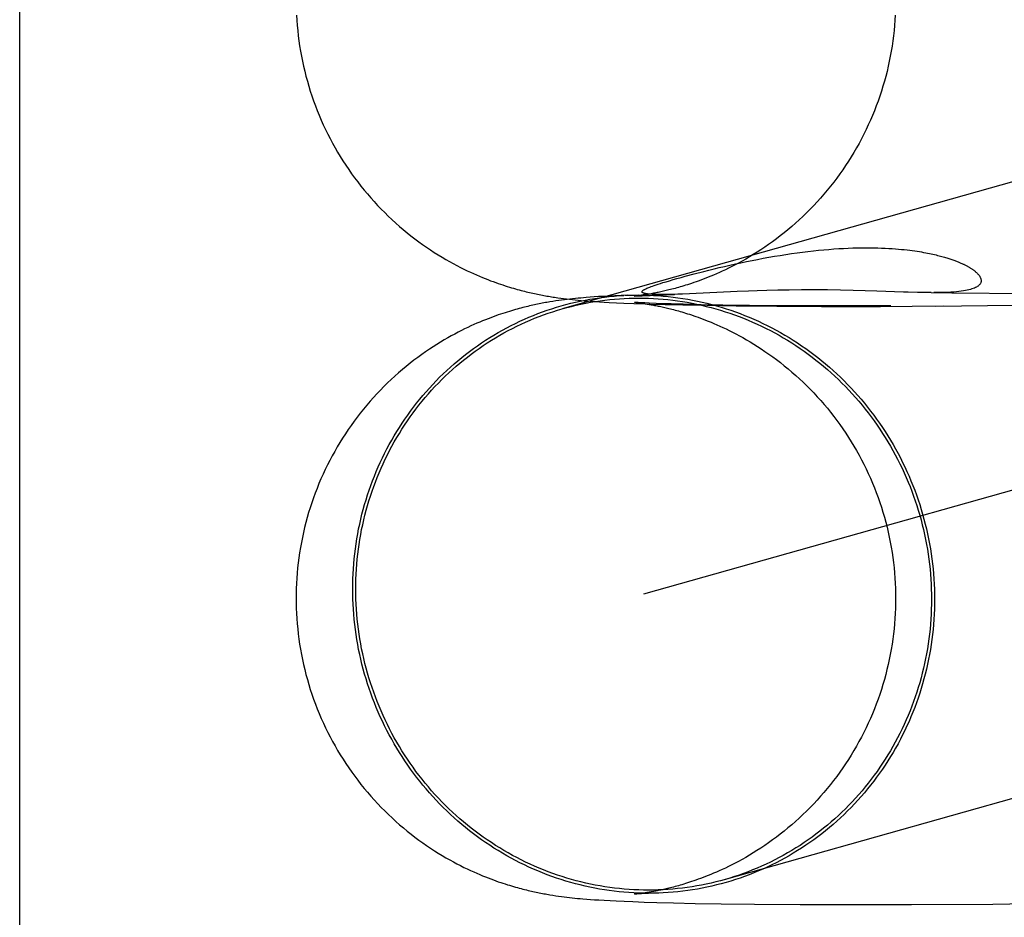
# Model space of a CAD drawing. Header units: inches. Extents: x 0 to 270, y 0 to 175.
# Tile 17 of 95: x 77.3689 to 77.4329, y 85.775 to 85.8334. Entities that reach past the tile are written whole.
import ezdxf

# ---------------------------------------------------------------- set-up
doc = ezdxf.new("R2010")
doc.units = ezdxf.units.IN
doc.header["$LTSCALE"] = 14.84127
doc.header["$MEASUREMENT"] = 0
doc.linetypes.add('HIDDEN', pattern=[0.2, 0.1, -0.1])
doc.layers.add('DEFAULT_2', color=8, linetype='HIDDEN')

msp = doc.modelspace()

# ---------------------------------------------------------------- linework, layer by layer
at = {"layer": 'DEFAULT_2', "color": 8, "linetype": 'HIDDEN'}
for p, q in [((77.368892, 84.415369), (77.368892, 86.665369)), ((77.533334, 85.851008), (77.404178, 85.814585)), ((77.538571, 85.832437), (77.409481, 85.796033)), ((77.41219, 85.816705), (77.412777, 85.81686)), ((77.40389, 85.815308), (77.404085, 85.815281)), ((77.404085, 85.815281), (77.404277, 85.815255)), ((77.405387, 85.81529), (77.405213, 85.815274)), ((77.405561, 85.815306), (77.405387, 85.81529)), ((77.405736, 85.81532), (77.405561, 85.815306)), ((77.406002, 85.815341), (77.405736, 85.81532)), ((77.406273, 85.81536), (77.406002, 85.815341)), ((77.406555, 85.815379), (77.406273, 85.81536)), ((77.40685, 85.815397), (77.406555, 85.815379)), ((77.407163, 85.815414), (77.40685, 85.815397)), ((77.407618, 85.815437), (77.407163, 85.815414)), ((77.40841, 85.815473), (77.407618, 85.815437)), ((77.408867, 85.815417), (77.41148, 85.815527)), ((77.408882, 85.815419), (77.408874, 85.815418)), ((77.408908, 85.815421), (77.408893, 85.81542)), ((77.408949, 85.815425), (77.408927, 85.815423)), ((77.409147, 85.815447), (77.409068, 85.815438)), ((77.409236, 85.815458), (77.409147, 85.815447)), ((77.409336, 85.815471), (77.409236, 85.815458)), ((77.409447, 85.815487), (77.409336, 85.815471)), ((77.409568, 85.815505), (77.409447, 85.815487)), ((77.409697, 85.815525), (77.409568, 85.815505)), ((77.409834, 85.815547), (77.409697, 85.815525)), ((77.409976, 85.815571), (77.409834, 85.815547)), ((77.410124, 85.815598), (77.409976, 85.815571)), ((77.410005, 85.81553), (77.409982, 85.815532)), ((77.410051, 85.815528), (77.410028, 85.815529)), ((77.410096, 85.815525), (77.410073, 85.815527)), ((77.41014, 85.815523), (77.410118, 85.815524)), ((77.410184, 85.815522), (77.410162, 85.815523)), ((77.410362, 85.815517), (77.410295, 85.815518)), ((77.410431, 85.815516), (77.410362, 85.815517)), ((77.410504, 85.815515), (77.410431, 85.815516)), ((77.410582, 85.815514), (77.410504, 85.815515)), ((77.410666, 85.815514), (77.410582, 85.815514)), ((77.41076, 85.815514), (77.410666, 85.815514)), ((77.410865, 85.815515), (77.41076, 85.815514)), ((77.410982, 85.815516), (77.410865, 85.815515)), ((77.411116, 85.815518), (77.410982, 85.815516)), ((77.411268, 85.815521), (77.411116, 85.815518)), ((77.41148, 85.815527), (77.411268, 85.815521)), ((77.411703, 85.815534), (77.411503, 85.815528)), ((77.412012, 85.815545), (77.411703, 85.815534)), ((77.412473, 85.815564), (77.412012, 85.815545)), ((77.415558, 85.815708), (77.412473, 85.815564)), ((77.416295, 85.815739), (77.415558, 85.815708)), ((77.416864, 85.815759), (77.416295, 85.815739)), ((77.417503, 85.815779), (77.416864, 85.815759)), ((77.418205, 85.815797), (77.417503, 85.815779)), ((77.418958, 85.81581), (77.418205, 85.815797)), ((77.419752, 85.815819), (77.418958, 85.81581)), ((77.42058, 85.815821), (77.419752, 85.815819)), ((77.421432, 85.815816), (77.42058, 85.815821)), ((77.422284, 85.815804), (77.421432, 85.815816)), ((77.423107, 85.815786), (77.422284, 85.815804)), ((77.423899, 85.815764), (77.423107, 85.815786)), ((77.424655, 85.81574), (77.423899, 85.815764)), ((77.426376, 85.815681), (77.424655, 85.81574)), ((77.428179, 85.815641), (77.427289, 85.815655)), ((77.428179, 85.815641), (77.429532, 85.815633)), ((77.429532, 85.815633), (77.434885, 85.815585)), ((77.403583, 85.815072), (77.403389, 85.81504)), ((77.403774, 85.815101), (77.403583, 85.815072)), ((77.403962, 85.815128), (77.403774, 85.815101)), ((77.404146, 85.815154), (77.403962, 85.815128)), ((77.404328, 85.815177), (77.404146, 85.815154)), ((77.404277, 85.815255), (77.404467, 85.815232)), ((77.404508, 85.815199), (77.404328, 85.815177)), ((77.404467, 85.815232), (77.404655, 85.81521)), ((77.404687, 85.81522), (77.404508, 85.815199)), ((77.404655, 85.81521), (77.404844, 85.815189)), ((77.404864, 85.815239), (77.404687, 85.81522)), ((77.404844, 85.815189), (77.405033, 85.815169)), ((77.405039, 85.815257), (77.404864, 85.815239)), ((77.405033, 85.815169), (77.405223, 85.815151)), ((77.405213, 85.815274), (77.405039, 85.815257)), ((77.405223, 85.815151), (77.405415, 85.815133)), ((77.405415, 85.815133), (77.405608, 85.815116)), ((77.405608, 85.815116), (77.405803, 85.8151)), ((77.405803, 85.8151), (77.406001, 85.815085)), ((77.406001, 85.815085), (77.406301, 85.815064)), ((77.406301, 85.815064), (77.406608, 85.815044)), ((77.406608, 85.815044), (77.406924, 85.815025)), ((77.406924, 85.815025), (77.40725, 85.815007)), ((77.40725, 85.815007), (77.407708, 85.814984)), ((77.407708, 85.814984), (77.408195, 85.814962)), ((77.408195, 85.814962), (77.408852, 85.814936)), ((77.408852, 85.814936), (77.409571, 85.814911)), ((77.408868, 85.815008), (77.408872, 85.815008)), ((77.408886, 85.815007), (77.408896, 85.815006)), ((77.408909, 85.815005), (77.408925, 85.815003)), ((77.408943, 85.815001), (77.408963, 85.814999)), ((77.409029, 85.814997), (77.408952, 85.815002)), ((77.408986, 85.814997), (77.409039, 85.814991)), ((77.409132, 85.814991), (77.409029, 85.814997)), ((77.409039, 85.814991), (77.409103, 85.814984)), ((77.409103, 85.814984), (77.409176, 85.814975)), ((77.409314, 85.814981), (77.409132, 85.814991)), ((77.409176, 85.814975), (77.409261, 85.814965)), ((77.409261, 85.814965), (77.409355, 85.814952)), ((77.409549, 85.814969), (77.409314, 85.814981)), ((77.409355, 85.814952), (77.409461, 85.814937)), ((77.409461, 85.814937), (77.409576, 85.81492)), ((77.409843, 85.814956), (77.409549, 85.814969)), ((77.409571, 85.814911), (77.409879, 85.814901)), ((77.409576, 85.81492), (77.409701, 85.814901)), ((77.409701, 85.814901), (77.409834, 85.814879)), ((77.409834, 85.814879), (77.409975, 85.814855)), ((77.410299, 85.814938), (77.409843, 85.814956)), ((77.409879, 85.814901), (77.410885, 85.814872)), ((77.410867, 85.814918), (77.410299, 85.814938)), ((77.411269, 85.814905), (77.410867, 85.814918)), ((77.410885, 85.814872), (77.41204, 85.814845)), ((77.412056, 85.814884), (77.411269, 85.814905)), ((77.41204, 85.814845), (77.413621, 85.814815)), ((77.413215, 85.814857), (77.412056, 85.814884)), ((77.414637, 85.814832), (77.413215, 85.814857)), ((77.413621, 85.814815), (77.415501, 85.814787)), ((77.416373, 85.814808), (77.414637, 85.814832)), ((77.415501, 85.814787), (77.418137, 85.814762)), ((77.418918, 85.814786), (77.416373, 85.814808)), ((77.418137, 85.814762), (77.421056, 85.814747)), ((77.421827, 85.814773), (77.418918, 85.814786)), ((77.421056, 85.814747), (77.424894, 85.814745)), ((77.425553, 85.814775), (77.421827, 85.814773)), ((77.424894, 85.814745), (77.429019, 85.81479)), ((77.428479, 85.814758), (77.433537, 85.814827)), ((77.403579, 85.776451), (77.403767, 85.776422)), ((77.403767, 85.776422), (77.403952, 85.776395)), ((77.403952, 85.776395), (77.404133, 85.77637)), ((77.404133, 85.77637), (77.404311, 85.776347)), ((77.404311, 85.776347), (77.404488, 85.776325)), ((77.404488, 85.776325), (77.404663, 85.776304)), ((77.404663, 85.776304), (77.404837, 85.776285)), ((77.404837, 85.776285), (77.405011, 85.776267)), ((77.405011, 85.776267), (77.405183, 85.77625)), ((77.405183, 85.77625), (77.405353, 85.776234)), ((77.405353, 85.776234), (77.405523, 85.776219)), ((77.405523, 85.776219), (77.405778, 85.776198)), ((77.408897, 85.776516), (77.408885, 85.776515)), ((77.408928, 85.776519), (77.408911, 85.776517)), ((77.408971, 85.776523), (77.408948, 85.776521)), ((77.409168, 85.776545), (77.409092, 85.776536)), ((77.409255, 85.776556), (77.409168, 85.776545)), ((77.409352, 85.776569), (77.409255, 85.776556)), ((77.409458, 85.776584), (77.409352, 85.776569)), ((77.409574, 85.776601), (77.409458, 85.776584)), ((77.409699, 85.776621), (77.409574, 85.776601)), ((77.409832, 85.776642), (77.409699, 85.776621)), ((77.409974, 85.776667), (77.409832, 85.776642)), ((77.410122, 85.776693), (77.409974, 85.776667)), ((77.405778, 85.776198), (77.406034, 85.776179)), ((77.406034, 85.776179), (77.406294, 85.77616)), ((77.406294, 85.77616), (77.406558, 85.776143)), ((77.406558, 85.776143), (77.406921, 85.776121)), ((77.406921, 85.776121), (77.407298, 85.7761)), ((77.407298, 85.7761), (77.407693, 85.776081)), ((77.407693, 85.776081), (77.408219, 85.776057)), ((77.408219, 85.776057), (77.408785, 85.776034)), ((77.408785, 85.776034), (77.409527, 85.776008)), ((77.409527, 85.776008), (77.410346, 85.775983)), ((77.410346, 85.775983), (77.411421, 85.775955)), ((77.411421, 85.775955), (77.412836, 85.775924)), ((77.412836, 85.775924), (77.414525, 85.775896)), ((77.414525, 85.775896), (77.416686, 85.77587)), ((77.416686, 85.77587), (77.419658, 85.775848)), ((77.419658, 85.775848), (77.422923, 85.775839)), ((77.422923, 85.775839), (77.426917, 85.775846)), ((77.426917, 85.775846), (77.432193, 85.77588)), ((77.432193, 85.77588), (77.438012, 85.775944))]:
    msp.add_line(p, q, dxfattribs=at)
for points in [[(77.3869, 85.833685), (77.386919, 85.83335), (77.386945, 85.833015), (77.386976, 85.832681), (77.387013, 85.832347), (77.387056, 85.832014), (77.387105, 85.831682), (77.387159, 85.831351), (77.387219, 85.831021), (77.387285, 85.830692), (77.387356, 85.830364), (77.387433, 85.830037), (77.387516, 85.829712), (77.387604, 85.829389), (77.387698, 85.829067), (77.387797, 85.828746), (77.387902, 85.828428), (77.388012, 85.828111), (77.388128, 85.827796), (77.388249, 85.827483), (77.388375, 85.827173), (77.388507, 85.826864), (77.388644, 85.826558), (77.388786, 85.826255), (77.388934, 85.825954), (77.389086, 85.825655), (77.389244, 85.82536), (77.389407, 85.825067), (77.389574, 85.824777), (77.389747, 85.82449), (77.389924, 85.824206), (77.390107, 85.823925), (77.390294, 85.823648), (77.390485, 85.823374), (77.390681, 85.823103), (77.390882, 85.822836), (77.391087, 85.822573), (77.391297, 85.822313), (77.39151, 85.822057), (77.391728, 85.821806), (77.391949, 85.821558), (77.392174, 85.821315), (77.392403, 85.821076), (77.392636, 85.820842), (77.392871, 85.820612), (77.39311, 85.820386), (77.393352, 85.820166), (77.393597, 85.81995), (77.393844, 85.819739), (77.394093, 85.819534), (77.394344, 85.819334), (77.394596, 85.81914), (77.394849, 85.818951), (77.395103, 85.818768), (77.395357, 85.818591), (77.395611, 85.81842), (77.395864, 85.818256), (77.396116, 85.818097), (77.396365, 85.817945), (77.396612, 85.8178), (77.396856, 85.817661), (77.397096, 85.817529), (77.397331, 85.817404), (77.397561, 85.817285), (77.397785, 85.817173), (77.398003, 85.817068), (77.398213, 85.816969), (77.398417, 85.816876), (77.398615, 85.816789), (77.398808, 85.816706), (77.398995, 85.816628), (77.399177, 85.816554), (77.399355, 85.816484), (77.399528, 85.816418), (77.399697, 85.816356), (77.399861, 85.816296), (77.40002, 85.81624), (77.400175, 85.816187), (77.400325, 85.816137), (77.40047, 85.81609), (77.400611, 85.816045), (77.400749, 85.816003), (77.400883, 85.815962), (77.401013, 85.815924), (77.40114, 85.815888), (77.401264, 85.815853), (77.401385, 85.81582), (77.401504, 85.815789), (77.40162, 85.815759), (77.401734, 85.81573), (77.401846, 85.815702), (77.401956, 85.815675), (77.402064, 85.81565), (77.402171, 85.815625), (77.402277, 85.815602), (77.402381, 85.815579), (77.402485, 85.815557), (77.402587, 85.815535), (77.402689, 85.815514), (77.402791, 85.815494), (77.402892, 85.815475), (77.402992, 85.815456), (77.403093, 85.815437), (77.403193, 85.81542), (77.403293, 85.815402), (77.403394, 85.815385), (77.403494, 85.815369), (77.403594, 85.815353), (77.403693, 85.815337), (77.40389, 85.815308)], [(77.42585, 85.833685), (77.42583, 85.83335), (77.425805, 85.833014), (77.425773, 85.83268), (77.425736, 85.832345), (77.425693, 85.832012), (77.425644, 85.831679), (77.425589, 85.831347), (77.425529, 85.831017), (77.425463, 85.830687), (77.425391, 85.830359), (77.425314, 85.830031), (77.42523, 85.829706), (77.425142, 85.829382), (77.425047, 85.829059), (77.424948, 85.828738), (77.424842, 85.828419), (77.424731, 85.828102), (77.424615, 85.827786), (77.424493, 85.827473), (77.424366, 85.827162), (77.424233, 85.826853), (77.424096, 85.826547), (77.423952, 85.826243), (77.423804, 85.825942), (77.423651, 85.825643), (77.423492, 85.825347), (77.423328, 85.825054), (77.42316, 85.824764), (77.422986, 85.824476), (77.422807, 85.824192), (77.422624, 85.823911), (77.422436, 85.823634), (77.422243, 85.82336), (77.422046, 85.823089), (77.421844, 85.822822), (77.421638, 85.822559), (77.421428, 85.822299), (77.421213, 85.822044), (77.420994, 85.821793), (77.420772, 85.821545), (77.420545, 85.821302), (77.420316, 85.821064), (77.420082, 85.82083), (77.419846, 85.820601), (77.419606, 85.820376), (77.419364, 85.820157), (77.419119, 85.819942), (77.418871, 85.819733), (77.418622, 85.819529), (77.418371, 85.81933), (77.418119, 85.819137), (77.417866, 85.81895), (77.417612, 85.818769), (77.417359, 85.818594), (77.417107, 85.818426), (77.416857, 85.818264), (77.41661, 85.81811), (77.416365, 85.817962), (77.416125, 85.817821), (77.415889, 85.817688), (77.415659, 85.817562), (77.415435, 85.817443), (77.415217, 85.817331), (77.415006, 85.817226), (77.4148, 85.817126), (77.414601, 85.817033), (77.414407, 85.816945), (77.41422, 85.816861), (77.414037, 85.816783), (77.413859, 85.816708), (77.413685, 85.816638), (77.413517, 85.816571), (77.413353, 85.816508), (77.413193, 85.816448), (77.413039, 85.816392), (77.41289, 85.816339), (77.412746, 85.816289), (77.412606, 85.816242), (77.412472, 85.816197), (77.412341, 85.816155), (77.412215, 85.816116), (77.412093, 85.816078), (77.411974, 85.816043), (77.411858, 85.816009), (77.411746, 85.815977), (77.411636, 85.815947), (77.41153, 85.815918), (77.411427, 85.81589), (77.411326, 85.815864), (77.411227, 85.815839), (77.411131, 85.815815), (77.411038, 85.815793), (77.410946, 85.815771), (77.410856, 85.81575), (77.410768, 85.81573), (77.410682, 85.815711), (77.410598, 85.815693), (77.410515, 85.815675), (77.410434, 85.815659), (77.410355, 85.815643), (77.410277, 85.815627), (77.4102, 85.815612), (77.410124, 85.815598)], [(77.412777, 85.81686), (77.413404, 85.817021), (77.413731, 85.817102), (77.414064, 85.817183), (77.414403, 85.817264), (77.414748, 85.817344), (77.415098, 85.817424), (77.415453, 85.817503), (77.41581, 85.81758), (77.41617, 85.817656), (77.416533, 85.81773), (77.416898, 85.817801), (77.417264, 85.817871), (77.417631, 85.817937), (77.417998, 85.818002), (77.418366, 85.818063), (77.418734, 85.818121), (77.419099, 85.818176), (77.419462, 85.818227), (77.41982, 85.818275), (77.420174, 85.818319), (77.420522, 85.818358), (77.420865, 85.818394), (77.421202, 85.818427), (77.421532, 85.818455), (77.421857, 85.81848), (77.422176, 85.818501), (77.422489, 85.818519), (77.422795, 85.818534), (77.423095, 85.818545), (77.423387, 85.818553), (77.423671, 85.818557), (77.423946, 85.818559), (77.424212, 85.818559), (77.424471, 85.818555), (77.424722, 85.818549), (77.424966, 85.818541), (77.425203, 85.818531), (77.42543, 85.818519), (77.425648, 85.818505), (77.425857, 85.81849), (77.426059, 85.818474), (77.426253, 85.818456), (77.426439, 85.818437), (77.426618, 85.818417), (77.426791, 85.818396), (77.426957, 85.818375), (77.427117, 85.818353), (77.427271, 85.81833), (77.427419, 85.818307), (77.427562, 85.818283), (77.427698, 85.818259), (77.427829, 85.818235), (77.427954, 85.818211), (77.428074, 85.818187), (77.42819, 85.818162), (77.4283, 85.818138), (77.428407, 85.818114), (77.428509, 85.81809), (77.428608, 85.818066), (77.428702, 85.818042), (77.428793, 85.818018), (77.42888, 85.817995), (77.428964, 85.817971), (77.429045, 85.817948), (77.429123, 85.817925), (77.429199, 85.817903), (77.429271, 85.81788), (77.429341, 85.817858), (77.429409, 85.817836), (77.429475, 85.817814), (77.429539, 85.817792), (77.4296, 85.81777), (77.42966, 85.817749), (77.429717, 85.817728), (77.429774, 85.817706), (77.429828, 85.817686), (77.429881, 85.817665), (77.429933, 85.817644), (77.429983, 85.817623), (77.430032, 85.817603), (77.430079, 85.817582), (77.430126, 85.817562), (77.430171, 85.817542), (77.430216, 85.817522), (77.430259, 85.817501), (77.430302, 85.817481), (77.430343, 85.817461), (77.430384, 85.817441), (77.430424, 85.81742), (77.430463, 85.8174), (77.430502, 85.817379), (77.43054, 85.817359), (77.430577, 85.817338), (77.430614, 85.817318), (77.43065, 85.817297), (77.430685, 85.817276), (77.43072, 85.817254), (77.430755, 85.817233), (77.430789, 85.817211), (77.430823, 85.817189), (77.430856, 85.817167), (77.430888, 85.817144), (77.43092, 85.817122), (77.430952, 85.817099), (77.430983, 85.817075), (77.431013, 85.817051), (77.431043, 85.817027), (77.431072, 85.817003), (77.4311, 85.816979), (77.431128, 85.816953), (77.431155, 85.816928), (77.431182, 85.816902), (77.431208, 85.816875), (77.431233, 85.816848), (77.431257, 85.81682), (77.43128, 85.816792), (77.431302, 85.816763), (77.431323, 85.816734), (77.431342, 85.816705), (77.43136, 85.816675), (77.431377, 85.816644), (77.431391, 85.816613), (77.431404, 85.816582), (77.431416, 85.816549), (77.431424, 85.816516), (77.431431, 85.816483), (77.431435, 85.81645), (77.431436, 85.816416), (77.431434, 85.816382), (77.431429, 85.816348), (77.43142, 85.816314), (77.431408, 85.816279), (77.431391, 85.816245), (77.431371, 85.81621), (77.431345, 85.816175), (77.431314, 85.81614), (77.431278, 85.816105), (77.431235, 85.81607), (77.431187, 85.816036), (77.431132, 85.816003), (77.43107, 85.81597), (77.431001, 85.815938), (77.430924, 85.815908), (77.43084, 85.815878), (77.430747, 85.815849), (77.430645, 85.815822), (77.430534, 85.815797), (77.430413, 85.815773), (77.430282, 85.81575), (77.430141, 85.81573), (77.429989, 85.815711), (77.429826, 85.815695), (77.429652, 85.81568), (77.429466, 85.815668), (77.42927, 85.815658), (77.429062, 85.815651), (77.428842, 85.815645), (77.428612, 85.815642), (77.428369, 85.815641)], [(77.410738, 85.816291), (77.410944, 85.816353), (77.411165, 85.816418), (77.4114, 85.816486), (77.41165, 85.816557), (77.411914, 85.81663), (77.41219, 85.816705)], [(77.409959, 85.815533), (77.409935, 85.815535), (77.409911, 85.815537), (77.409887, 85.815539), (77.409862, 85.815541), (77.409837, 85.815543), (77.409812, 85.815546), (77.409787, 85.815548), (77.409761, 85.815551), (77.409736, 85.815554), (77.409712, 85.815557), (77.409687, 85.815561), (77.409663, 85.815564), (77.40964, 85.815568), (77.409616, 85.815572), (77.409594, 85.815577), (77.409572, 85.815581), (77.409551, 85.815586), (77.40953, 85.815591), (77.40951, 85.815597), (77.409491, 85.815603), (77.409473, 85.815609), (77.409456, 85.815616), (77.409441, 85.815623), (77.409426, 85.81563), (77.409413, 85.815638), (77.409402, 85.815647), (77.409393, 85.815656), (77.409385, 85.815665), (77.409379, 85.815675), (77.409376, 85.815686), (77.409375, 85.815697), (77.409377, 85.815708), (77.409381, 85.815721), (77.409388, 85.815734), (77.409398, 85.815748), (77.409412, 85.815763), (77.40943, 85.815779), (77.409451, 85.815796), (77.409478, 85.815814), (77.409509, 85.815833), (77.409545, 85.815854), (77.409586, 85.815875), (77.409633, 85.815898), (77.409686, 85.815922), (77.409745, 85.815948), (77.409811, 85.815975), (77.409886, 85.816005), (77.40997, 85.816036), (77.410064, 85.816071), (77.41017, 85.816108), (77.410289, 85.816148), (77.410422, 85.816191), (77.410572, 85.816239), (77.410738, 85.816291)], [(77.390555, 85.796362), (77.390558, 85.79669), (77.390566, 85.797019), (77.39058, 85.797347), (77.390598, 85.797674), (77.390623, 85.798001), (77.390652, 85.798328), (77.390687, 85.798654), (77.390728, 85.798979), (77.390773, 85.799304), (77.390825, 85.799627), (77.390881, 85.799949), (77.390943, 85.800271), (77.39101, 85.800591), (77.391082, 85.80091), (77.391159, 85.801227), (77.391242, 85.801543), (77.39133, 85.801857), (77.391423, 85.80217), (77.391521, 85.802481), (77.391625, 85.80279), (77.391733, 85.803097), (77.391847, 85.803402), (77.391965, 85.803705), (77.392089, 85.804006), (77.392218, 85.804305), (77.392351, 85.804601), (77.392489, 85.804895), (77.392633, 85.805186), (77.392781, 85.805475), (77.392933, 85.805761), (77.393091, 85.806044), (77.393253, 85.806324), (77.39342, 85.806602), (77.393591, 85.806876), (77.393767, 85.807147), (77.393947, 85.807415), (77.394132, 85.80768), (77.394321, 85.807942), (77.394515, 85.8082), (77.394713, 85.808454), (77.394915, 85.808706), (77.395121, 85.808953), (77.395331, 85.809197), (77.395545, 85.809437), (77.395764, 85.809673), (77.395986, 85.809906), (77.396212, 85.810134), (77.396442, 85.810358), (77.396675, 85.810579), (77.396913, 85.810795), (77.397153, 85.811007), (77.397398, 85.811214), (77.397645, 85.811418), (77.397896, 85.811617), (77.398151, 85.811811), (77.398409, 85.812001), (77.398669, 85.812186), (77.398933, 85.812367), (77.3992, 85.812543), (77.39947, 85.812715), (77.399743, 85.812882), (77.400018, 85.813044), (77.400296, 85.813201), (77.400577, 85.813353), (77.40086, 85.8135), (77.401146, 85.813642), (77.401434, 85.813779), (77.401725, 85.813911), (77.402018, 85.814038), (77.402312, 85.81416), (77.402609, 85.814277), (77.402908, 85.814389), (77.403209, 85.814495), (77.403511, 85.814596), (77.403815, 85.814692), (77.404121, 85.814782), (77.404428, 85.814867), (77.404737, 85.814947), (77.405047, 85.815021), (77.405359, 85.81509), (77.405671, 85.815153), (77.405985, 85.815211), (77.4063, 85.815264), (77.406615, 85.815311), (77.406932, 85.815352), (77.407249, 85.815388), (77.407566, 85.815419), (77.407885, 85.815444), (77.408203, 85.815463)], [(77.404244, 85.814604), (77.404482, 85.814669), (77.404787, 85.814748), (77.405094, 85.814821), (77.405402, 85.814889), (77.405711, 85.814952), (77.406022, 85.81501), (77.406333, 85.815062), (77.406645, 85.815108), (77.406958, 85.815149), (77.407272, 85.815185), (77.407587, 85.815215), (77.407901, 85.81524), (77.408217, 85.815259), (77.408533, 85.815273), (77.408849, 85.815281), (77.409165, 85.815283), (77.409481, 85.815281), (77.409797, 85.815273), (77.410114, 85.815259), (77.41043, 85.81524), (77.410745, 85.815215), (77.411061, 85.815185), (77.411376, 85.815149), (77.41169, 85.815108), (77.412004, 85.815061), (77.412317, 85.81501), (77.412629, 85.814952), (77.41294, 85.814889), (77.413251, 85.814821), (77.41356, 85.814748), (77.413868, 85.814669), (77.414175, 85.814585), (77.414481, 85.814495), (77.414785, 85.814401), (77.415087, 85.814301), (77.415388, 85.814195), (77.415688, 85.814085), (77.415985, 85.81397), (77.416281, 85.813849), (77.416574, 85.813723), (77.416866, 85.813593), (77.417156, 85.813457), (77.417443, 85.813316), (77.417728, 85.81317), (77.418011, 85.81302), (77.418291, 85.812865), (77.418569, 85.812704), (77.418845, 85.812539), (77.419117, 85.81237), (77.419387, 85.812195), (77.419654, 85.812017), (77.419918, 85.811833), (77.420179, 85.811645), (77.420437, 85.811453), (77.420692, 85.811256), (77.420944, 85.811055), (77.421192, 85.810849), (77.421438, 85.810639), (77.421679, 85.810426), (77.421918, 85.810208), (77.422152, 85.809986), (77.422383, 85.80976), (77.422611, 85.80953), (77.422834, 85.809296), (77.423054, 85.809058), (77.42327, 85.808817), (77.423482, 85.808572), (77.42369, 85.808324), (77.423894, 85.808072), (77.424094, 85.807816), (77.42429, 85.807557), (77.424481, 85.807295), (77.424669, 85.80703), (77.424851, 85.806762), (77.42503, 85.80649), (77.425204, 85.806216), (77.425374, 85.805938), (77.425539, 85.805658), (77.425699, 85.805375), (77.425855, 85.80509), (77.426006, 85.804801), (77.426152, 85.804511), (77.426294, 85.804218), (77.426431, 85.803922), (77.426563, 85.803624), (77.42669, 85.803325), (77.426813, 85.803023), (77.42693, 85.802719), (77.427042, 85.802413), (77.42715, 85.802105), (77.427252, 85.801796), (77.427349, 85.801485), (77.427441, 85.801172), (77.427528, 85.800858), (77.42761, 85.800543), (77.427687, 85.800226), (77.427758, 85.799908), (77.427825, 85.799589), (77.427886, 85.799269), (77.427942, 85.798948), (77.427992, 85.798626), (77.428037, 85.798304), (77.428077, 85.79798), (77.428112, 85.797657), (77.428141, 85.797333), (77.428165, 85.797008), (77.428184, 85.796683), (77.428197, 85.796358), (77.428205, 85.796033), (77.428208, 85.795708)], [(77.408273, 85.815467), (77.408522, 85.815477), (77.408842, 85.815485), (77.409161, 85.815488), (77.409481, 85.815485), (77.409801, 85.815477), (77.41012, 85.815463), (77.41044, 85.815444), (77.410759, 85.815419), (77.411077, 85.815388), (77.411396, 85.815352), (77.411714, 85.815311), (77.412031, 85.815264), (77.412347, 85.815211), (77.412663, 85.815153), (77.412977, 85.81509), (77.413291, 85.815021), (77.413603, 85.814947), (77.413915, 85.814867), (77.414225, 85.814782), (77.414534, 85.814691), (77.414841, 85.814596), (77.415147, 85.814495), (77.415451, 85.814388), (77.415753, 85.814277), (77.416054, 85.81416), (77.416353, 85.814038), (77.41665, 85.813911), (77.416945, 85.813779), (77.417237, 85.813642), (77.417528, 85.8135), (77.417816, 85.813353), (77.418102, 85.8132), (77.418385, 85.813043), (77.418666, 85.812881), (77.418944, 85.812715), (77.419219, 85.812543), (77.419492, 85.812367), (77.419762, 85.812186), (77.420029, 85.812001), (77.420293, 85.811811), (77.420554, 85.811616), (77.420811, 85.811417), (77.421066, 85.811214), (77.421317, 85.811007), (77.421565, 85.810795), (77.421809, 85.810578), (77.42205, 85.810358), (77.422287, 85.810134), (77.42252, 85.809905), (77.42275, 85.809673), (77.422976, 85.809437), (77.423198, 85.809197), (77.423417, 85.808953), (77.423631, 85.808705), (77.423841, 85.808454), (77.424047, 85.8082), (77.424249, 85.807941), (77.424447, 85.80768), (77.424641, 85.807415), (77.42483, 85.807147), (77.425015, 85.806876), (77.425195, 85.806601), (77.425371, 85.806324), (77.425542, 85.806044), (77.425709, 85.80576), (77.425871, 85.805474), (77.426029, 85.805186), (77.426182, 85.804895), (77.42633, 85.804601), (77.426473, 85.804305), (77.426611, 85.804006), (77.426745, 85.803705), (77.426873, 85.803402), (77.426997, 85.803097), (77.427115, 85.80279), (77.427229, 85.802481), (77.427337, 85.80217), (77.427441, 85.801857), (77.427539, 85.801543), (77.427632, 85.801227), (77.42772, 85.800909), (77.427803, 85.800591), (77.42788, 85.80027), (77.427953, 85.799949), (77.42802, 85.799627), (77.428081, 85.799303), (77.428138, 85.798979), (77.428189, 85.798654), (77.428234, 85.798328), (77.428275, 85.798001), (77.42831, 85.797674), (77.42834, 85.797346), (77.428364, 85.797018), (77.428383, 85.79669), (77.428396, 85.796362), (77.428404, 85.796033), (77.428407, 85.795704)], [(77.409068, 85.815438), (77.409002, 85.815431), (77.408974, 85.815428)], [(77.410295, 85.815518), (77.410229, 85.81552), (77.410206, 85.815521)], [(77.427289, 85.815655), (77.426691, 85.815671), (77.426376, 85.815681)], [(77.403389, 85.81504), (77.40329, 85.815023), (77.40319, 85.815006), (77.40309, 85.814988), (77.402989, 85.814969), (77.402887, 85.81495), (77.402785, 85.814931), (77.402683, 85.81491), (77.402581, 85.814889), (77.402478, 85.814868), (77.402375, 85.814846), (77.402271, 85.814823), (77.402166, 85.814799), (77.402059, 85.814775), (77.401951, 85.814749), (77.401841, 85.814723), (77.401729, 85.814695), (77.401616, 85.814666), (77.4015, 85.814636), (77.401381, 85.814605), (77.401261, 85.814572), (77.401137, 85.814537), (77.401011, 85.814501), (77.400881, 85.814463), (77.400747, 85.814423), (77.40061, 85.81438), (77.400469, 85.814336), (77.400324, 85.814288), (77.400174, 85.814239), (77.400021, 85.814186), (77.399863, 85.81413), (77.399701, 85.814072), (77.399534, 85.81401), (77.399364, 85.813945), (77.399189, 85.813876), (77.39901, 85.813804), (77.398826, 85.813728), (77.398638, 85.813647), (77.398445, 85.813562), (77.398247, 85.813473), (77.398045, 85.813378), (77.397838, 85.813279), (77.397627, 85.813174), (77.397411, 85.813064), (77.397191, 85.812948), (77.396967, 85.812827), (77.396739, 85.812699), (77.396507, 85.812565), (77.396272, 85.812424), (77.396033, 85.812277), (77.39579, 85.812123), (77.395544, 85.811961), (77.395294, 85.811791), (77.395043, 85.811615), (77.39479, 85.811431), (77.394537, 85.811241), (77.394284, 85.811045), (77.394033, 85.810843), (77.393785, 85.810637), (77.39354, 85.810426), (77.393297, 85.81021), (77.393057, 85.80999), (77.39282, 85.809765), (77.392587, 85.809536), (77.392356, 85.809301), (77.392129, 85.809063), (77.391906, 85.80882), (77.391686, 85.808572), (77.39147, 85.808321), (77.391258, 85.808066), (77.39105, 85.807807), (77.390847, 85.807544), (77.390648, 85.807277), (77.390453, 85.807007), (77.390263, 85.806734), (77.390078, 85.806457), (77.389897, 85.806177), (77.389721, 85.805894), (77.38955, 85.805608), (77.389384, 85.805319), (77.389223, 85.805027), (77.389066, 85.804732), (77.388915, 85.804435), (77.388769, 85.804135), (77.388628, 85.803832), (77.388492, 85.803527), (77.388361, 85.80322), (77.388236, 85.80291), (77.388116, 85.802599), (77.388001, 85.802285), (77.387892, 85.80197), (77.387788, 85.801652), (77.38769, 85.801333), (77.387597, 85.801012), (77.38751, 85.80069), (77.387428, 85.800366), (77.387352, 85.800041), (77.387281, 85.799714), (77.387216, 85.799387), (77.387156, 85.799058), (77.387103, 85.798728), (77.387054, 85.798398), (77.387012, 85.798066), (77.386975, 85.797734), (77.386944, 85.797401), (77.386919, 85.797068), (77.386899, 85.796734), (77.386885, 85.796401), (77.386877, 85.796067), (77.386875, 85.795761)], [(77.408952, 85.815002), (77.4089, 85.815006), (77.408889, 85.815007)], [(77.409975, 85.814855), (77.410123, 85.814828), (77.410198, 85.814814), (77.410275, 85.814799), (77.410354, 85.814784), (77.410433, 85.814767), (77.410514, 85.814751), (77.410597, 85.814733), (77.410681, 85.814715), (77.410766, 85.814696), (77.410854, 85.814676), (77.410943, 85.814656), (77.411035, 85.814634), (77.411129, 85.814611), (77.411225, 85.814587), (77.411323, 85.814563), (77.411424, 85.814536), (77.411527, 85.814509), (77.411633, 85.81448), (77.411742, 85.81445), (77.411854, 85.814418), (77.411969, 85.814384), (77.412088, 85.814349), (77.41221, 85.814312), (77.412336, 85.814272), (77.412466, 85.81423), (77.412601, 85.814186), (77.41274, 85.814139), (77.412884, 85.81409), (77.413033, 85.814037), (77.413187, 85.81398), (77.413347, 85.81392), (77.413513, 85.813856), (77.413686, 85.813788), (77.413864, 85.813716), (77.414049, 85.813638), (77.414239, 85.813556), (77.414435, 85.813469), (77.414635, 85.813377), (77.414841, 85.81328), (77.415051, 85.813178), (77.415266, 85.81307), (77.415485, 85.812957), (77.415709, 85.812837), (77.415936, 85.812712), (77.416167, 85.81258), (77.416402, 85.812442), (77.416641, 85.812297), (77.416882, 85.812146), (77.417127, 85.811987), (77.417374, 85.811821), (77.417624, 85.811649), (77.417876, 85.811469), (77.418128, 85.811282), (77.418381, 85.811088), (77.418632, 85.810889), (77.418882, 85.810684), (77.41913, 85.810474), (77.419375, 85.810259), (77.419617, 85.810039), (77.419856, 85.809815), (77.420092, 85.809586), (77.420325, 85.809352), (77.420555, 85.809114), (77.420781, 85.808871), (77.421003, 85.808624), (77.421221, 85.808372), (77.421436, 85.808117), (77.421646, 85.807858), (77.421851, 85.807595), (77.422053, 85.807328), (77.42225, 85.807057), (77.422442, 85.806783), (77.42263, 85.806506), (77.422813, 85.806225), (77.422991, 85.805942), (77.423164, 85.805655), (77.423333, 85.805365), (77.423496, 85.805072), (77.423654, 85.804776), (77.423807, 85.804477), (77.423956, 85.804176), (77.424098, 85.803873), (77.424236, 85.803567), (77.424368, 85.803258), (77.424495, 85.802947), (77.424617, 85.802635), (77.424733, 85.80232), (77.424844, 85.802003), (77.424949, 85.801684), (77.425049, 85.801363), (77.425143, 85.801041), (77.425231, 85.800717), (77.425314, 85.800392), (77.425392, 85.800065), (77.425463, 85.799737), (77.425529, 85.799408), (77.425589, 85.799077), (77.425644, 85.798746), (77.425693, 85.798413), (77.425736, 85.79808), (77.425773, 85.797746), (77.425805, 85.797412), (77.42583, 85.797077), (77.42585, 85.796742), (77.425864, 85.796406), (77.425872, 85.796071), (77.425875, 85.795761)], [(77.390754, 85.796358), (77.390757, 85.796683), (77.390765, 85.797008), (77.390778, 85.797333), (77.390797, 85.797657), (77.390821, 85.797981), (77.39085, 85.798304), (77.390885, 85.798626), (77.390925, 85.798948), (77.39097, 85.799269), (77.391021, 85.799589), (77.391076, 85.799908), (77.391138, 85.800226), (77.391204, 85.800543), (77.391275, 85.800858), (77.391352, 85.801172), (77.391434, 85.801485), (77.391521, 85.801796), (77.391613, 85.802105), (77.39171, 85.802413), (77.391813, 85.802719), (77.39192, 85.803023), (77.392032, 85.803325), (77.39215, 85.803625), (77.392272, 85.803922), (77.392399, 85.804218), (77.392531, 85.804511), (77.392668, 85.804802), (77.39281, 85.80509), (77.392956, 85.805375), (77.393107, 85.805658), (77.393263, 85.805939), (77.393424, 85.806216), (77.393589, 85.80649), (77.393758, 85.806762), (77.393932, 85.80703), (77.394111, 85.807296), (77.394294, 85.807558), (77.394481, 85.807816), (77.394672, 85.808072), (77.394868, 85.808324), (77.395068, 85.808572), (77.395272, 85.808817), (77.39548, 85.809059), (77.395692, 85.809296), (77.395908, 85.80953), (77.396128, 85.80976), (77.396351, 85.809986), (77.396579, 85.810208), (77.39681, 85.810426), (77.397045, 85.81064), (77.397283, 85.810849), (77.397525, 85.811055), (77.39777, 85.811256), (77.398018, 85.811453), (77.39827, 85.811645), (77.398525, 85.811833), (77.398783, 85.812017), (77.399044, 85.812196), (77.399308, 85.81237), (77.399575, 85.81254), (77.399845, 85.812704), (77.400118, 85.812865), (77.400393, 85.81302), (77.400671, 85.813171), (77.400951, 85.813316), (77.401234, 85.813457), (77.401519, 85.813593), (77.401806, 85.813723), (77.402096, 85.813849), (77.402388, 85.81397), (77.402681, 85.814085), (77.402977, 85.814196), (77.403275, 85.814301), (77.403574, 85.814401), (77.403875, 85.814495), (77.404178, 85.814585)], [(77.546002, 85.814347), (77.545773, 85.814303), (77.545558, 85.814262), (77.545356, 85.814222), (77.545167, 85.814184), (77.544992, 85.814147), (77.544829, 85.814112), (77.544679, 85.81408), (77.544542, 85.814049), (77.544417, 85.81402), (77.544303, 85.813993), (77.544201, 85.813969), (77.544109, 85.813946), (77.544029, 85.813926), (77.543959, 85.813908), (77.543899, 85.813892), (77.543849, 85.813878), (77.414718, 85.777462)], [(77.410462, 85.77659), (77.41012, 85.776581), (77.409801, 85.776578), (77.409481, 85.776581), (77.409161, 85.776589), (77.408842, 85.776603), (77.408522, 85.776622), (77.408203, 85.776647), (77.407885, 85.776678), (77.407566, 85.776714), (77.407249, 85.776755), (77.406932, 85.776802), (77.406615, 85.776855), (77.4063, 85.776913), (77.405985, 85.776976), (77.405671, 85.777045), (77.405359, 85.77712), (77.405047, 85.777199), (77.404737, 85.777284), (77.404428, 85.777375), (77.404121, 85.77747), (77.403815, 85.777571), (77.403511, 85.777678), (77.403209, 85.777789), (77.402908, 85.777906), (77.402609, 85.778028), (77.402312, 85.778155), (77.402018, 85.778287), (77.401725, 85.778424), (77.401434, 85.778566), (77.401146, 85.778714), (77.40086, 85.778866), (77.400577, 85.779023), (77.400296, 85.779185), (77.400018, 85.779351), (77.399743, 85.779523), (77.39947, 85.779699), (77.3992, 85.77988), (77.398933, 85.780065), (77.398669, 85.780255), (77.398409, 85.78045), (77.398151, 85.780649), (77.397896, 85.780852), (77.397645, 85.78106), (77.397398, 85.781272), (77.397153, 85.781488), (77.396913, 85.781708), (77.396675, 85.781932), (77.396442, 85.782161), (77.396212, 85.782393), (77.395986, 85.782629), (77.395764, 85.782869), (77.395545, 85.783113), (77.395331, 85.783361), (77.395121, 85.783612), (77.394915, 85.783867), (77.394713, 85.784125), (77.394515, 85.784386), (77.394321, 85.784651), (77.394132, 85.784919), (77.393947, 85.78519), (77.393767, 85.785465), (77.393591, 85.785742), (77.39342, 85.786023), (77.393253, 85.786306), (77.393091, 85.786592), (77.392933, 85.78688), (77.392781, 85.787172), (77.392633, 85.787465), (77.392489, 85.787762), (77.392351, 85.78806), (77.392218, 85.788361), (77.392089, 85.788664), (77.391965, 85.788969), (77.391847, 85.789276), (77.391733, 85.789585), (77.391625, 85.789896), (77.391521, 85.790209), (77.391423, 85.790523), (77.39133, 85.790839), (77.391242, 85.791157), (77.391159, 85.791476), (77.391082, 85.791796), (77.39101, 85.792117), (77.390943, 85.792439), (77.390881, 85.792763), (77.390825, 85.793087), (77.390773, 85.793412), (77.390728, 85.793738), (77.390687, 85.794065), (77.390652, 85.794392), (77.390623, 85.79472), (77.390598, 85.795048), (77.39058, 85.795376), (77.390566, 85.795705), (77.390558, 85.796033), (77.390555, 85.796362)], [(77.414718, 85.777462), (77.414481, 85.777397), (77.414175, 85.777318), (77.413868, 85.777245), (77.41356, 85.777177), (77.413251, 85.777114), (77.41294, 85.777057), (77.412629, 85.777005), (77.412317, 85.776958), (77.412004, 85.776917), (77.41169, 85.776881), (77.411376, 85.776851), (77.411061, 85.776827), (77.410745, 85.776807), (77.41043, 85.776794), (77.410114, 85.776785), (77.409797, 85.776783), (77.409481, 85.776785), (77.409165, 85.776794), (77.408849, 85.776807), (77.408533, 85.776827), (77.408217, 85.776851), (77.407901, 85.776881), (77.407587, 85.776917), (77.407272, 85.776958), (77.406958, 85.777005), (77.406645, 85.777057), (77.406333, 85.777114), (77.406022, 85.777177), (77.405711, 85.777245), (77.405402, 85.777318), (77.405094, 85.777397), (77.404787, 85.777481), (77.404482, 85.777571), (77.404178, 85.777666), (77.403875, 85.777765), (77.403574, 85.777871), (77.403275, 85.777981), (77.402977, 85.778096), (77.402681, 85.778217), (77.402388, 85.778343), (77.402096, 85.778474), (77.401806, 85.778609), (77.401519, 85.77875), (77.401234, 85.778896), (77.400951, 85.779046), (77.400671, 85.779202), (77.400393, 85.779362), (77.400118, 85.779527), (77.399845, 85.779696), (77.399575, 85.779871), (77.399308, 85.78005), (77.399044, 85.780233), (77.398783, 85.780421), (77.398525, 85.780614), (77.39827, 85.78081), (77.398018, 85.781012), (77.39777, 85.781217), (77.397525, 85.781427), (77.397283, 85.781641), (77.397045, 85.781859), (77.39681, 85.782081), (77.396579, 85.782307), (77.396351, 85.782536), (77.396128, 85.78277), (77.395908, 85.783008), (77.395692, 85.783249), (77.39548, 85.783494), (77.395272, 85.783742), (77.395068, 85.783994), (77.394868, 85.78425), (77.394672, 85.784509), (77.394481, 85.784771), (77.394294, 85.785036), (77.394111, 85.785304), (77.393932, 85.785576), (77.393758, 85.78585), (77.393589, 85.786128), (77.393424, 85.786408), (77.393263, 85.786691), (77.393107, 85.786977), (77.392956, 85.787265), (77.39281, 85.787555), (77.392668, 85.787849), (77.392531, 85.788144), (77.392399, 85.788442), (77.392272, 85.788742), (77.39215, 85.789043), (77.392032, 85.789347), (77.39192, 85.789653), (77.391813, 85.789961), (77.39171, 85.79027), (77.391613, 85.790581), (77.391521, 85.790894), (77.391434, 85.791208), (77.391352, 85.791523), (77.391275, 85.79184), (77.391204, 85.792158), (77.391138, 85.792477), (77.391076, 85.792797), (77.391021, 85.793118), (77.39097, 85.79344), (77.390925, 85.793762), (77.390885, 85.794086), (77.39085, 85.794409), (77.390821, 85.794734), (77.390797, 85.795058), (77.390778, 85.795383), (77.390765, 85.795708), (77.390757, 85.796033), (77.390754, 85.796358)], [(77.386875, 85.795761), (77.386877, 85.795451), (77.386886, 85.795115), (77.3869, 85.79478), (77.386919, 85.794445), (77.386945, 85.79411), (77.386976, 85.793775), (77.387014, 85.793442), (77.387057, 85.793109), (77.387105, 85.792776), (77.38716, 85.792445), (77.38722, 85.792115), (77.387285, 85.791785), (77.387357, 85.791457), (77.387434, 85.791131), (77.387517, 85.790805), (77.387605, 85.790481), (77.387699, 85.790159), (77.387798, 85.789839), (77.387903, 85.78952), (77.388013, 85.789203), (77.388129, 85.788888), (77.38825, 85.788575), (77.388377, 85.788264), (77.388509, 85.787956), (77.388646, 85.78765), (77.388788, 85.787346), (77.388936, 85.787045), (77.389089, 85.786746), (77.389247, 85.786451), (77.389409, 85.786158), (77.389577, 85.785868), (77.38975, 85.785581), (77.389928, 85.785297), (77.39011, 85.785016), (77.390297, 85.784738), (77.390489, 85.784464), (77.390686, 85.784193), (77.390886, 85.783926), (77.391092, 85.783663), (77.391301, 85.783403), (77.391515, 85.783147), (77.391733, 85.782896), (77.391955, 85.782648), (77.39218, 85.782405), (77.392409, 85.782166), (77.392642, 85.781932), (77.392878, 85.781701), (77.393117, 85.781476), (77.393359, 85.781255), (77.393604, 85.78104), (77.393851, 85.780829), (77.3941, 85.780624), (77.394351, 85.780424), (77.394604, 85.78023), (77.394857, 85.780041), (77.395111, 85.779858), (77.395365, 85.779681), (77.395619, 85.779511), (77.395872, 85.779346), (77.396124, 85.779188), (77.396374, 85.779036), (77.396621, 85.778891), (77.396864, 85.778752), (77.397104, 85.77862), (77.397339, 85.778495), (77.397569, 85.778377), (77.397793, 85.778265), (77.398011, 85.77816), (77.398221, 85.778061), (77.398425, 85.777968), (77.398623, 85.777881), (77.398815, 85.777799), (77.399002, 85.777721), (77.399185, 85.777647), (77.399363, 85.777577), (77.399536, 85.777511), (77.399704, 85.777449), (77.399868, 85.777389), (77.400027, 85.777333), (77.400181, 85.777281), (77.400331, 85.777231), (77.400477, 85.777183), (77.400618, 85.777139), (77.400755, 85.777096), (77.400889, 85.777056), (77.401019, 85.777018), (77.401146, 85.776982), (77.40127, 85.776947), (77.401391, 85.776914), (77.401509, 85.776883), (77.401625, 85.776853), (77.401739, 85.776824), (77.401851, 85.776796), (77.401961, 85.77677), (77.40207, 85.776744), (77.402177, 85.77672), (77.402283, 85.776696), (77.402388, 85.776673), (77.402491, 85.776651), (77.402594, 85.776629), (77.402696, 85.776609), (77.402797, 85.776589), (77.402897, 85.776569), (77.402997, 85.776551), (77.403096, 85.776533), (77.403194, 85.776515), (77.403291, 85.776498), (77.403388, 85.776482), (77.403579, 85.776451)], [(77.428407, 85.795704), (77.428404, 85.795376), (77.428396, 85.795048), (77.428383, 85.79472), (77.428364, 85.794392), (77.42834, 85.794065), (77.42831, 85.793738), (77.428275, 85.793412), (77.428234, 85.793087), (77.428189, 85.792763), (77.428138, 85.792439), (77.428081, 85.792117), (77.42802, 85.791795), (77.427953, 85.791475), (77.42788, 85.791156), (77.427803, 85.790839), (77.42772, 85.790523), (77.427632, 85.790209), (77.427539, 85.789896), (77.427441, 85.789585), (77.427337, 85.789276), (77.427229, 85.788969), (77.427115, 85.788664), (77.426997, 85.788361), (77.426873, 85.78806), (77.426745, 85.787761), (77.426611, 85.787465), (77.426473, 85.787171), (77.42633, 85.78688), (77.426182, 85.786591), (77.426029, 85.786305), (77.425871, 85.786022), (77.425709, 85.785742), (77.425542, 85.785465), (77.425371, 85.78519), (77.425195, 85.784919), (77.425015, 85.784651), (77.42483, 85.784386), (77.424641, 85.784124), (77.424447, 85.783866), (77.424249, 85.783612), (77.424047, 85.783361), (77.423841, 85.783113), (77.423631, 85.782869), (77.423417, 85.782629), (77.423198, 85.782393), (77.422976, 85.782161), (77.42275, 85.781932), (77.42252, 85.781708), (77.422287, 85.781487), (77.42205, 85.781271), (77.421809, 85.781059), (77.421565, 85.780852), (77.421317, 85.780648), (77.421066, 85.78045), (77.420811, 85.780255), (77.420554, 85.780065), (77.420293, 85.77988), (77.420029, 85.779699), (77.419762, 85.779523), (77.419492, 85.779351), (77.419219, 85.779185), (77.418944, 85.779023), (77.418666, 85.778866), (77.418385, 85.778713), (77.418102, 85.778566), (77.417816, 85.778424), (77.417528, 85.778287), (77.417237, 85.778155), (77.416945, 85.778028), (77.41665, 85.777906), (77.416353, 85.777789), (77.416054, 85.777678), (77.415753, 85.777571), (77.415451, 85.77747), (77.415147, 85.777375), (77.414841, 85.777284), (77.414534, 85.777199), (77.414225, 85.777119), (77.413915, 85.777045), (77.413603, 85.776976), (77.413291, 85.776913), (77.412977, 85.776855), (77.412663, 85.776802), (77.412347, 85.776755), (77.412031, 85.776714), (77.411714, 85.776678), (77.411396, 85.776647), (77.411077, 85.776622), (77.410759, 85.776603), (77.408868, 85.776513)], [(77.425875, 85.795761), (77.425872, 85.795453), (77.425864, 85.795117), (77.42585, 85.794781), (77.42583, 85.794445), (77.425805, 85.79411), (77.425773, 85.793775), (77.425736, 85.793441), (77.425693, 85.793107), (77.425644, 85.792774), (77.425589, 85.792443), (77.425529, 85.792112), (77.425463, 85.791782), (77.425391, 85.791454), (77.425313, 85.791126), (77.42523, 85.790801), (77.425142, 85.790476), (77.425047, 85.790154), (77.424947, 85.789833), (77.424842, 85.789514), (77.424731, 85.789196), (77.424615, 85.788881), (77.424493, 85.788568), (77.424365, 85.788257), (77.424233, 85.787948), (77.424095, 85.787641), (77.423952, 85.787337), (77.423803, 85.787036), (77.42365, 85.786737), (77.423491, 85.786441), (77.423328, 85.786148), (77.423159, 85.785858), (77.422985, 85.785571), (77.422807, 85.785287), (77.422623, 85.785006), (77.422435, 85.784728), (77.422242, 85.784454), (77.422045, 85.784183), (77.421843, 85.783916), (77.421637, 85.783653), (77.421426, 85.783394), (77.421212, 85.783138), (77.420993, 85.782887), (77.42077, 85.782639), (77.420544, 85.782396), (77.420314, 85.782158), (77.420081, 85.781924), (77.419844, 85.781695), (77.419604, 85.78147), (77.419362, 85.781251), (77.419117, 85.781036), (77.418869, 85.780827), (77.41862, 85.780623), (77.418369, 85.780424), (77.418117, 85.780231), (77.417863, 85.780044), (77.41761, 85.779863), (77.417357, 85.779688), (77.417105, 85.77952), (77.416855, 85.779358), (77.416607, 85.779204), (77.416363, 85.779056), (77.416122, 85.778916), (77.415887, 85.778782), (77.415657, 85.778656), (77.415433, 85.778538), (77.415215, 85.778426), (77.415003, 85.77832), (77.414798, 85.778221), (77.414599, 85.778127), (77.414405, 85.778039), (77.414217, 85.777956), (77.414035, 85.777877), (77.413857, 85.777803), (77.413684, 85.777732), (77.413515, 85.777666), (77.413351, 85.777602), (77.413191, 85.777543), (77.413037, 85.777487), (77.412888, 85.777434), (77.412744, 85.777384), (77.412605, 85.777337), (77.41247, 85.777292), (77.41234, 85.77725), (77.412213, 85.777211), (77.412091, 85.777173), (77.411972, 85.777138), (77.411857, 85.777104), (77.411744, 85.777072), (77.411635, 85.777042), (77.411529, 85.777013), (77.411425, 85.776986), (77.411324, 85.776959), (77.411226, 85.776934), (77.41113, 85.776911), (77.411036, 85.776888), (77.410945, 85.776866), (77.410855, 85.776845), (77.410767, 85.776826), (77.410681, 85.776806), (77.410597, 85.776788), (77.410514, 85.776771), (77.410433, 85.776754), (77.410354, 85.776738), (77.410275, 85.776723), (77.410198, 85.776708), (77.410122, 85.776693)], [(77.428208, 85.795708), (77.428205, 85.795383), (77.428197, 85.795058), (77.428184, 85.794733), (77.428165, 85.794409), (77.428141, 85.794085), (77.428112, 85.793762), (77.428077, 85.79344), (77.428037, 85.793118), (77.427992, 85.792797), (77.427942, 85.792477), (77.427886, 85.792158), (77.427825, 85.79184), (77.427758, 85.791523), (77.427687, 85.791208), (77.42761, 85.790894), (77.427528, 85.790581), (77.427441, 85.79027), (77.427349, 85.789961), (77.427252, 85.789653), (77.42715, 85.789347), (77.427042, 85.789043), (77.42693, 85.788741), (77.426813, 85.788441), (77.42669, 85.788144), (77.426563, 85.787848), (77.426431, 85.787555), (77.426294, 85.787264), (77.426152, 85.786976), (77.426006, 85.786691), (77.425855, 85.786408), (77.425699, 85.786128), (77.425539, 85.78585), (77.425374, 85.785576), (77.425204, 85.785304), (77.42503, 85.785036), (77.424851, 85.78477), (77.424669, 85.784508), (77.424481, 85.78425), (77.42429, 85.783994), (77.424094, 85.783742), (77.423894, 85.783494), (77.42369, 85.783249), (77.423482, 85.783008), (77.42327, 85.78277), (77.423054, 85.782536), (77.422834, 85.782306), (77.422611, 85.78208), (77.422383, 85.781858), (77.422152, 85.78164), (77.421918, 85.781427), (77.421679, 85.781217), (77.421438, 85.781011), (77.421192, 85.78081), (77.420944, 85.780613), (77.420692, 85.780421), (77.420437, 85.780233), (77.420179, 85.780049), (77.419918, 85.779871), (77.419654, 85.779696), (77.419387, 85.779527), (77.419117, 85.779362), (77.418845, 85.779201), (77.418569, 85.779046), (77.418291, 85.778896), (77.418011, 85.77875), (77.417728, 85.778609), (77.417443, 85.778473), (77.417156, 85.778343), (77.416866, 85.778217), (77.416574, 85.778096), (77.416281, 85.777981), (77.415985, 85.777871), (77.415688, 85.777765), (77.415388, 85.777665), (77.415087, 85.777571), (77.414785, 85.777481)], [(77.409092, 85.776536), (77.409026, 85.776529), (77.408997, 85.776526)]]:
    msp.add_lwpolyline(points, dxfattribs=at)

doc.saveas('drawing.dxf')
